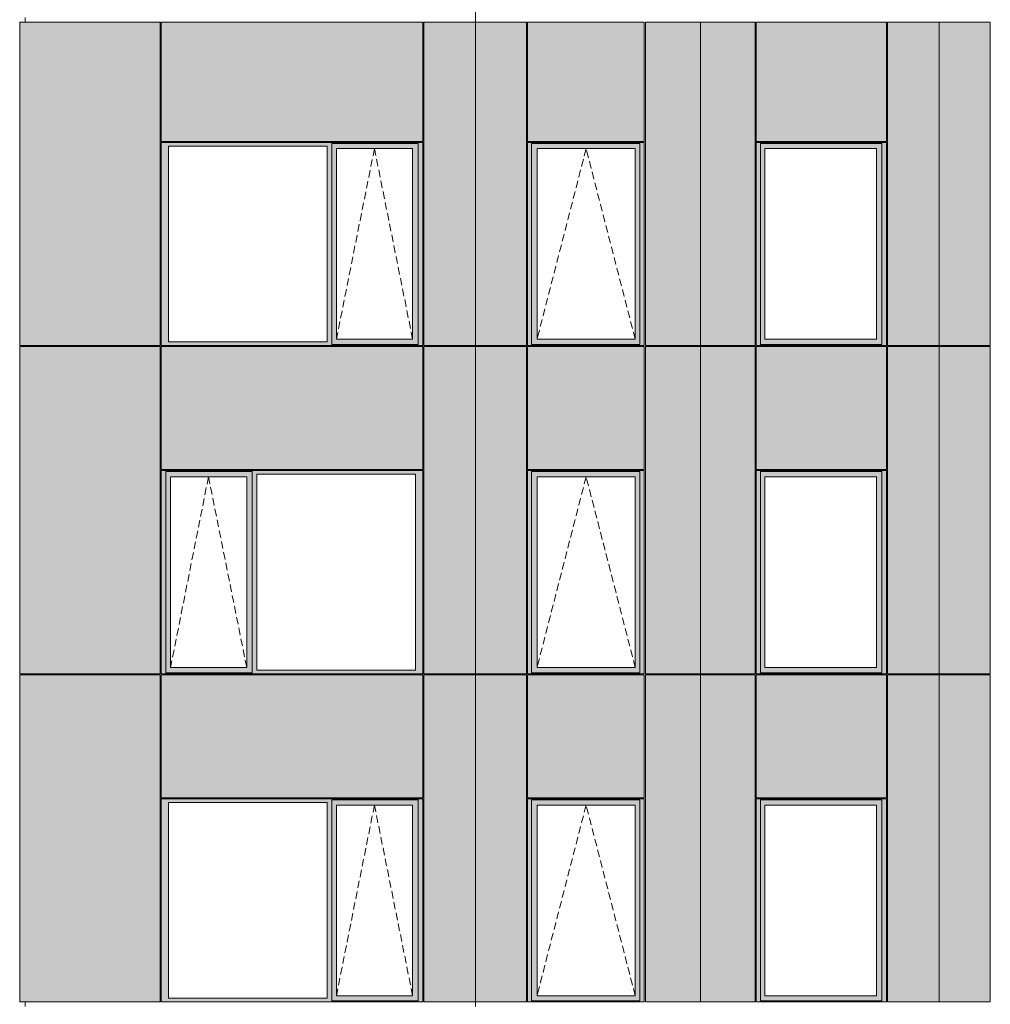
# Model space of a CAD drawing. Header units: millimetres. Extents: x -2957 to 755902, y -5565 to 302042.
# Tile 20 of 65: x -1427 to 7887, y 58176 to 67626. Entities that reach past the tile are written whole.
import ezdxf

# ---------------------------------------------------------------- set-up
doc = ezdxf.new("R2010")
doc.units = ezdxf.units.MM
doc.header["$MEASUREMENT"] = 0
doc.linetypes.add('OO_EOIAAY', pattern=[105.833361, 70.555568, -35.277793])
doc.layers.add('0_Ном._пера__1', color=7, linetype='Continuous', lineweight=0)
doc.layers.add('0_Ном._пера__120', color=7, linetype='Continuous', lineweight=0)
doc.layers.add('АР-Стены_внешние_.АР_Ном._пера__214', color=7, linetype='Continuous', lineweight=0, true_color=0xe2eaf1)

msp = doc.modelspace()

# ---------------------------------------------------------------- hatches: boundary and pattern name
at = {"layer": '0_Ном._пера__1', "linetype": 'Continuous', "lineweight": 0, "true_color": 0x000000}
for points in [[(-68.694, 66448.425), (-68.694, 66413.425), (0, 66413.425), (1523.255, 66413.425), (1567.416, 66413.425), (1567.416, 66438.425), (2396.655, 66438.425), (2396.655, 66413.425), (2440.816, 66413.425), (2440.816, 66448.425)], [(1567.416, 66388.425), (1611.677, 66388.425), (2342.782, 66388.425), (2396.655, 66388.425), (2396.655, 66438.425), (1567.416, 66438.425)], [(3447.292, 66413.425), (3484.43, 66413.425), (3484.43, 66438.425), (4523.366, 66438.425), (4523.366, 66413.425), (4567.072, 66413.425), (4567.072, 66448.425), (3447.292, 66448.425)], [(3484.43, 66438.425), (3484.43, 66388.425), (3538.945, 66388.425), (4480.756, 66388.425), (4523.366, 66388.425), (4523.366, 66438.425)], [(5641.493, 66448.425), (5641.493, 66413.425), (5680.519, 66413.425), (5680.519, 66438.425), (6846.99, 66438.425), (6846.99, 66413.425), (6890.829, 66413.425), (6890.829, 66448.425)], [(6846.99, 66438.425), (5680.519, 66438.425), (5680.519, 66388.425), (5723.588, 66388.425), (6792.638, 66388.425), (6846.99, 66388.425)], [(0, 64533.425), (0, 66413.425), (-68.694, 66413.425), (-68.694, 64533.425)], [(1523.255, 66413.425), (1523.255, 64533.425), (1567.416, 64533.425), (1567.416, 66413.425)], [(1567.416, 66388.425), (1567.416, 64558.425), (1611.677, 64558.425), (1611.677, 66388.425)], [(2396.655, 66388.425), (2343.743, 66388.425), (2343.743, 64558.425), (2396.655, 64558.425)], [(2396.655, 64533.425), (2440.816, 64533.425), (2440.816, 66413.425), (2396.655, 66413.425)], [(3484.43, 66413.425), (3447.292, 66413.425), (3447.292, 64533.425), (3484.43, 64533.425)], [(3484.43, 66388.425), (3484.43, 64558.425), (3537.754, 64558.425), (3537.754, 66388.425)], [(4480.756, 66388.425), (4480.756, 64558.425), (4523.366, 64558.425), (4523.366, 66388.425)], [(4523.366, 64533.425), (4567.072, 64533.425), (4567.072, 66413.425), (4523.366, 66413.425)], [(5680.519, 66413.425), (5641.493, 66413.425), (5641.493, 64533.425), (5680.519, 64533.425)], [(5680.519, 66388.425), (5680.519, 64558.425), (5723.588, 64558.425), (5723.588, 66388.425)], [(6846.99, 66388.425), (6793.767, 66388.425), (6793.767, 64558.425), (6846.99, 64558.425)], [(6846.99, 66413.425), (6846.99, 64533.425), (6890.829, 64533.425), (6890.829, 66413.425)], [(1567.416, 64558.425), (1567.416, 64508.425), (2396.655, 64508.425), (2396.655, 64558.425), (2342.782, 64558.425), (1611.677, 64558.425)], [(3484.43, 64558.425), (3484.43, 64508.425), (4523.366, 64508.425), (4523.366, 64558.425), (4480.756, 64558.425), (3538.945, 64558.425)], [(5680.519, 64508.425), (6846.99, 64508.425), (6846.99, 64558.425), (6792.638, 64558.425), (5723.588, 64558.425), (5680.519, 64558.425)], [(0, 64533.425), (-68.694, 64533.425), (-68.694, 64498.425), (2440.816, 64498.425), (2440.816, 64533.425), (2396.655, 64533.425), (2396.655, 64508.425), (1567.416, 64508.425), (1567.416, 64533.425), (1523.255, 64533.425)], [(3447.292, 64533.425), (3447.292, 64498.425), (4567.072, 64498.425), (4567.072, 64533.425), (4523.366, 64533.425), (4523.366, 64508.425), (3484.43, 64508.425), (3484.43, 64533.425)], [(5641.493, 64498.425), (6890.829, 64498.425), (6890.829, 64533.425), (6846.99, 64533.425), (6846.99, 64508.425), (5680.519, 64508.425), (5680.519, 64533.425), (5641.493, 64533.425)], [(-68.694, 63298.425), (-68.694, 63263.425), (-24.534, 63263.425), (-24.534, 63288.425), (804.706, 63288.425), (804.706, 63263.425), (848.866, 63263.425), (2372.121, 63263.425), (2440.816, 63263.425), (2440.816, 63298.425)], [(-24.534, 61383.425), (-24.534, 63263.425), (-68.694, 63263.425), (-68.694, 61383.425)], [(-24.534, 63288.425), (-24.534, 63238.425), (19.728, 63238.425), (750.832, 63238.425), (804.706, 63238.425), (804.706, 63288.425)], [(19.728, 63238.425), (-24.534, 63238.425), (-24.534, 61408.425), (19.728, 61408.425)], [(804.822, 63238.425), (751.794, 63238.425), (751.794, 61408.425), (804.822, 61408.425)], [(804.706, 63263.425), (804.706, 61383.425), (848.866, 61383.425), (848.866, 63263.425)], [(2372.121, 61383.425), (2440.816, 61383.425), (2440.816, 63263.425), (2372.121, 63263.425)], [(4567.072, 63298.425), (3447.292, 63298.425), (3447.292, 63263.425), (3484.43, 63263.425), (3484.43, 63288.425), (4523.366, 63288.425), (4523.366, 63263.425), (4567.072, 63263.425)], [(3484.43, 63263.425), (3447.292, 63263.425), (3447.292, 61383.425), (3484.43, 61383.425)], [(4523.366, 63288.425), (3484.43, 63288.425), (3484.43, 63238.425), (3538.945, 63238.425), (4480.756, 63238.425), (4523.366, 63238.425)], [(3484.43, 63238.425), (3484.43, 61408.425), (3537.754, 61408.425), (3537.754, 63238.425)], [(4480.756, 63238.425), (4480.756, 61408.425), (4523.366, 61408.425), (4523.366, 63238.425)], [(4523.366, 61383.425), (4567.072, 61383.425), (4567.072, 63263.425), (4523.366, 63263.425)], [(5641.493, 63298.425), (5641.493, 63263.425), (5680.519, 63263.425), (5680.519, 63288.425), (6846.99, 63288.425), (6846.99, 63263.425), (6890.829, 63263.425), (6890.829, 63298.425)], [(5680.519, 63263.425), (5641.493, 63263.425), (5641.493, 61383.425), (5680.519, 61383.425)], [(6846.99, 63288.425), (5680.519, 63288.425), (5680.519, 63238.425), (5723.588, 63238.425), (6792.638, 63238.425), (6846.99, 63238.425)], [(5680.519, 63238.425), (5680.519, 61408.425), (5723.588, 61408.425), (5723.588, 63238.425)], [(6846.99, 63238.425), (6793.767, 63238.425), (6793.767, 61408.425), (6846.99, 61408.425)], [(6846.99, 63263.425), (6846.99, 61383.425), (6890.829, 61383.425), (6890.829, 63263.425)], [(-24.534, 61383.425), (-68.694, 61383.425), (-68.694, 61348.425), (2440.816, 61348.425), (2440.816, 61383.425), (2372.121, 61383.425), (848.866, 61383.425), (804.706, 61383.425), (804.706, 61358.425), (-24.534, 61358.425)], [(-24.534, 61408.425), (-24.534, 61358.425), (804.822, 61358.425), (804.822, 61408.425), (750.832, 61408.425), (19.728, 61408.425)], [(3484.43, 61383.425), (3447.292, 61383.425), (3447.292, 61348.425), (4567.072, 61348.425), (4567.072, 61383.425), (4523.366, 61383.425), (4523.366, 61358.425), (3484.43, 61358.425)], [(3484.43, 61408.425), (3484.43, 61358.425), (4523.366, 61358.425), (4523.366, 61408.425), (4480.756, 61408.425), (3538.945, 61408.425)], [(5680.519, 61383.425), (5641.493, 61383.425), (5641.493, 61348.425), (6890.829, 61348.425), (6890.829, 61383.425), (6846.99, 61383.425), (6846.99, 61358.425), (5680.519, 61358.425)], [(5680.519, 61358.425), (6846.99, 61358.425), (6846.99, 61408.425), (6792.638, 61408.425), (5723.588, 61408.425), (5680.519, 61408.425)], [(-68.694, 60148.425), (-68.694, 60113.425), (0, 60113.425), (1523.255, 60113.425), (1567.416, 60113.425), (1567.416, 60138.425), (2396.655, 60138.425), (2396.655, 60113.425), (2440.816, 60113.425), (2440.816, 60148.425)], [(0, 58233.425), (0, 60113.425), (-68.694, 60113.425), (-68.694, 58233.425)], [(1523.255, 60113.425), (1523.255, 58233.425), (1567.416, 58233.425), (1567.416, 60113.425)], [(1567.416, 60088.425), (1611.677, 60088.425), (2342.782, 60088.425), (2396.655, 60088.425), (2396.655, 60138.425), (1567.416, 60138.425)], [(2396.655, 58233.425), (2440.816, 58233.425), (2440.816, 60113.425), (2396.655, 60113.425)], [(3447.292, 60113.425), (3484.43, 60113.425), (3484.43, 60138.424), (4523.366, 60138.425), (4523.366, 60113.425), (4567.072, 60113.425), (4567.072, 60148.425), (3447.292, 60148.424)], [(3484.43, 60113.425), (3447.292, 60113.425), (3447.292, 58233.425), (3484.43, 58233.425)], [(3484.43, 60138.425), (3484.43, 60088.425), (3538.945, 60088.425), (4480.756, 60088.424), (4523.366, 60088.424), (4523.366, 60138.425)], [(4523.366, 58233.425), (4567.072, 58233.425), (4567.072, 60113.425), (4523.366, 60113.425)], [(5641.493, 60148.424), (5641.493, 60113.425), (5680.519, 60113.425), (5680.519, 60138.425), (6846.99, 60138.425), (6846.99, 60113.425), (6890.829, 60113.425), (6890.829, 60148.425)], [(5680.519, 60113.425), (5641.493, 60113.425), (5641.493, 58233.425), (5680.519, 58233.425)], [(6846.99, 60138.425), (5680.519, 60138.425), (5680.519, 60088.424), (5723.588, 60088.424), (6792.638, 60088.425), (6846.99, 60088.425)], [(6846.99, 60113.425), (6846.99, 58233.425), (6890.829, 58233.425), (6890.829, 60113.425)], [(1567.416, 60088.425), (1567.416, 58258.425), (1611.677, 58258.425), (1611.677, 60088.425)], [(2396.655, 60088.425), (2343.743, 60088.425), (2343.743, 58258.425), (2396.655, 58258.425)], [(3484.43, 60088.425), (3484.43, 58258.425), (3537.754, 58258.425), (3537.754, 60088.425)], [(4480.756, 60088.425), (4480.756, 58258.425), (4523.366, 58258.425), (4523.366, 60088.425)], [(5680.519, 60088.425), (5680.519, 58258.425), (5723.588, 58258.425), (5723.588, 60088.425)], [(6846.99, 60088.425), (6793.767, 60088.425), (6793.767, 58258.425), (6846.99, 58258.425)], [(0, 58233.425), (-68.694, 58233.425), (-68.694, 58198.425), (2440.816, 58198.425), (2440.816, 58233.425), (2396.655, 58233.425), (2396.655, 58208.425), (1567.416, 58208.425), (1567.416, 58233.425), (1523.255, 58233.425)], [(1567.416, 58258.425), (1567.416, 58208.425), (2396.655, 58208.425), (2396.655, 58258.425), (2342.782, 58258.425), (1611.677, 58258.425)], [(3447.292, 58233.425), (3447.292, 58198.425), (4567.072, 58198.425), (4567.072, 58233.425), (4523.366, 58233.425), (4523.366, 58208.425), (3484.43, 58208.425), (3484.43, 58233.425)], [(3484.43, 58258.425), (3484.43, 58208.425), (4523.366, 58208.425), (4523.366, 58258.425), (4480.756, 58258.425), (3538.945, 58258.425)], [(5641.493, 58198.425), (6890.829, 58198.425), (6890.829, 58233.425), (6846.99, 58233.425), (6846.99, 58208.425), (5680.519, 58208.425), (5680.519, 58233.425), (5641.493, 58233.425)], [(5680.519, 58208.425), (6846.99, 58208.425), (6846.99, 58258.425), (6792.638, 58258.425), (5723.588, 58258.425), (5680.519, 58258.425)]]:
    msp.add_hatch(color=18, dxfattribs=at).paths.add_polyline_path(points)
at = {"layer": 'АР-Стены_внешние_.АР_Ном._пера__214', "linetype": 'Continuous', "lineweight": 0, "true_color": 0xe5e8eb}
for points in [[(-1426.787, 67603.425), (-1426.787, 64498.425), (-78.698, 64498.425), (-78.698, 67603.425)], [(-68.694, 67603.425), (-68.694, 66458.425), (2440.816, 66458.425), (2440.816, 67603.425)], [(2450.816, 67603.425), (2450.816, 64498.425), (2945.609, 64498.425), (2945.609, 67603.425)], [(2945.609, 67603.425), (2945.609, 64498.425), (3437.292, 64498.425), (3437.292, 67603.425)], [(3447.292, 67603.425), (3447.292, 66458.425), (4567.072, 66458.425), (4567.072, 67603.425)], [(4577.072, 67603.425), (4577.072, 64498.425), (5107.621, 64498.425), (5107.621, 67603.425)], [(5107.621, 64498.425), (5215.596, 64498.425), (5215.596, 67603.425), (5107.621, 67603.425)], [(5215.596, 67603.425), (5215.596, 64498.425), (5631.493, 64498.425), (5631.493, 67603.425)], [(5641.493, 67603.425), (5641.493, 66458.425), (6890.829, 66458.425), (6890.829, 67603.425)], [(6900.829, 67603.425), (6900.829, 64498.425), (7395.618, 64498.425), (7395.618, 67603.425)], [(7395.618, 67603.425), (7395.618, 64498.425), (7887.077, 64498.425), (7887.077, 67603.425)], [(-1426.787, 64488.425), (-1426.787, 61348.425), (-78.308, 61348.425), (-78.308, 64488.425)], [(-68.698, 64488.425), (-68.698, 63308.425), (2440.816, 63308.425), (2440.816, 64488.425)], [(2450.816, 64488.425), (2450.816, 61348.425), (2945.609, 61348.425), (2945.609, 64488.425)], [(2945.609, 64488.425), (2945.609, 61348.425), (3437.292, 61348.425), (3437.292, 64488.425)], [(3447.292, 64488.425), (3447.292, 63308.425), (4567.072, 63308.425), (4567.072, 64488.425)], [(4577.072, 64488.425), (4577.072, 61348.425), (5107.621, 61348.425), (5107.621, 64488.425)], [(5215.596, 61348.425), (5215.596, 64488.425), (5107.621, 64488.425), (5107.621, 61348.425)], [(5215.596, 64488.425), (5215.596, 61348.425), (5631.493, 61348.425), (5631.493, 64488.425)], [(5641.493, 64488.425), (5641.493, 63308.425), (6890.829, 63308.425), (6890.829, 64488.425)], [(7395.618, 61348.425), (7395.618, 64488.425), (6900.829, 64488.425), (6900.829, 61348.425)], [(7887.077, 64488.425), (7395.618, 64488.425), (7395.618, 61348.425), (7887.077, 61348.425)], [(-1426.787, 61338.425), (-1426.787, 58198.425), (-78.308, 58198.425), (-78.308, 61338.425)], [(-68.698, 60158.425), (2440.816, 60158.425), (2440.816, 61338.425), (-68.698, 61338.425)], [(2450.816, 61338.425), (2450.816, 58198.425), (2945.609, 58198.425), (2945.609, 61338.425)], [(2945.609, 61338.425), (2945.609, 58198.425), (3437.292, 58198.425), (3437.292, 61338.425)], [(4567.072, 61338.425), (3447.292, 61338.425), (3447.292, 60158.425), (4567.072, 60158.425)], [(4577.072, 61338.425), (4577.072, 58198.425), (5107.621, 58198.425), (5107.621, 61338.425)], [(5107.621, 58198.425), (5215.596, 58198.425), (5215.596, 61338.425), (5107.621, 61338.425)], [(5215.596, 61338.425), (5215.596, 58198.425), (5631.493, 58198.425), (5631.493, 61338.425)], [(5641.493, 61338.425), (5641.493, 60158.425), (6890.829, 60158.425), (6890.829, 61338.425)], [(6900.829, 58198.425), (7395.618, 58198.425), (7395.618, 61338.425), (6900.829, 61338.425)], [(7395.618, 61338.425), (7395.618, 58198.425), (7887.077, 58198.425), (7887.077, 61338.425)]]:
    msp.add_hatch(color=254, dxfattribs=at).paths.add_polyline_path(points)

# ---------------------------------------------------------------- linework, layer by layer
at = {"layer": '0_Ном._пера__1', "color": 7, "linetype": 'Continuous', "lineweight": 0}
for p, q in [((2945.609, 77053.425), (2945.609, 67603.425)), ((-1426.92, 67603.425), (-1426.92, 64498.425)), ((-1426.92, 67603.425), (-78.698, 67603.425)), ((-1374.1, 67648.425), (-1374.1, 67603.425)), ((-78.698, 67603.425), (-78.698, 64498.425)), ((-68.694, 66458.425), (-68.694, 67603.425)), ((-68.694, 67603.425), (2440.816, 67603.425)), ((2440.816, 66458.425), (2440.816, 67603.425)), ((2450.816, 67603.425), (2450.816, 64498.425)), ((2450.816, 67603.425), (3437.292, 67603.425)), ((2945.609, 67603.425), (2945.609, 58153.425)), ((3437.292, 64498.425), (3437.292, 67603.425)), ((3447.292, 66458.425), (3447.292, 67603.425)), ((3447.292, 67603.425), (4567.072, 67603.425)), ((4567.072, 66458.425), (4567.072, 67603.425)), ((4577.072, 66448.425), (4577.072, 67603.425)), ((4577.072, 67603.425), (5631.493, 67603.425)), ((5107.621, 58198.425), (5107.621, 67603.425)), ((5631.493, 64498.425), (5631.493, 67603.425)), ((5641.493, 66458.425), (5641.493, 67603.425)), ((5641.493, 67603.425), (6890.829, 67603.425)), ((6890.829, 67603.425), (6890.829, 66458.425)), ((6900.829, 66448.425), (6900.829, 67603.425)), ((6900.829, 67603.425), (7887.077, 67603.425)), ((7395.618, 67603.425), (7395.618, 64498.425)), ((7887.077, 66438.424), (7887.077, 67603.425)), ((-68.698, 66448.425), (-68.698, 64498.425)), ((2440.816, 66458.425), (-68.694, 66458.425)), ((-68.694, 66448.425), (-58.866, 66448.425)), ((-58.866, 66448.425), (2429.82, 66448.425)), ((2440.816, 66448.425), (-58.866, 66448.425)), ((2396.655, 66438.425), (1567.416, 66438.425)), ((1567.416, 66438.425), (1567.416, 66413.425)), ((2396.655, 66413.425), (2396.655, 66438.425)), ((2440.816, 66448.425), (2440.816, 64533.425)), ((2450.816, 64498.425), (2450.816, 66438.424)), ((3447.292, 66458.425), (4567.072, 66458.425)), ((3447.292, 66448.425), (4567.072, 66448.425)), ((3447.292, 66448.425), (3447.292, 64498.425)), ((4523.366, 66438.425), (3484.43, 66438.425)), ((3484.43, 66438.425), (3484.43, 66413.425)), ((4523.366, 66413.425), (4523.366, 66438.425)), ((4567.072, 66448.425), (4567.072, 64533.425)), ((4577.072, 64498.425), (4577.072, 66448.425)), ((6890.829, 66458.425), (5641.493, 66458.425)), ((6363.264, 66448.425), (5641.493, 66448.425)), ((5641.493, 64498.425), (5641.493, 66448.425)), ((6846.99, 66438.425), (5680.519, 66438.425)), ((5680.519, 66438.425), (5680.519, 66413.425)), ((6363.264, 66448.425), (6890.829, 66448.425)), ((6846.99, 66413.425), (6846.99, 66438.425)), ((6890.829, 66448.425), (6890.829, 64533.425)), ((6900.829, 64498.425), (6900.829, 66448.425)), ((7887.077, 64498.425), (7887.077, 66438.424)), ((-68.694, 64533.425), (-68.694, 66413.425)), ((0, 66413.425), (0, 64533.425)), ((1523.255, 66413.425), (0, 66413.425)), ((1523.255, 64533.425), (1523.255, 66413.425)), ((1567.416, 66413.425), (1567.416, 64533.425)), ((1611.677, 66388.425), (1611.677, 64558.425)), ((1612.638, 66388.425), (1611.677, 66388.425)), ((1612.638, 66388.425), (2343.743, 66388.425)), ((2343.743, 66388.425), (2343.743, 64558.425)), ((2396.655, 66413.425), (2396.655, 64533.425)), ((3484.43, 66413.425), (3484.43, 64508.425)), ((3537.754, 64558.425), (3537.754, 66388.425)), ((3537.754, 66388.425), (4479.565, 66388.425)), ((4480.756, 66388.425), (4479.565, 66388.425)), ((4480.756, 64558.425), (4480.756, 66388.425)), ((4523.366, 66413.425), (4523.366, 64533.425)), ((5680.519, 66413.425), (5680.519, 64533.425)), ((5723.588, 66388.425), (5723.588, 64558.425)), ((5724.716, 66388.425), (5723.588, 66388.425)), ((5724.716, 64558.425), (5724.716, 66388.425)), ((5724.716, 66388.425), (6793.767, 66388.425)), ((6793.767, 66388.425), (6793.767, 64558.425)), ((6846.99, 66413.425), (6846.99, 64533.425)), ((1611.677, 64558.425), (1612.638, 64558.425)), ((2343.743, 64558.425), (1612.638, 64558.425)), ((4479.565, 64558.425), (3537.754, 64558.425)), ((4479.565, 64558.425), (4480.756, 64558.425)), ((5723.588, 64558.425), (5724.716, 64558.425)), ((6793.767, 64558.425), (5724.716, 64558.425)), ((-1426.92, 64498.425), (-78.698, 64498.425)), ((-1426.92, 64488.425), (-1426.92, 61348.425)), ((-1426.92, 64488.425), (-78.308, 64488.425)), ((-1374.1, 64498.425), (-1374.1, 64488.425)), ((-78.308, 64488.425), (-78.308, 61348.425)), ((-68.698, 63308.425), (-68.698, 64488.425)), ((-68.698, 64488.425), (-68.698, 63308.425)), ((-68.698, 64488.425), (2440.816, 64488.425)), ((-68.694, 64498.425), (-68.694, 64533.425)), ((2440.816, 64498.425), (-68.694, 64498.425)), ((2429.82, 64498.425), (-58.866, 64498.425)), ((0, 64533.425), (1523.255, 64533.425)), ((1567.416, 64533.425), (1567.416, 64508.425)), ((1567.416, 64508.425), (2396.655, 64508.425)), ((2396.655, 64533.425), (2396.655, 64508.425)), ((2440.816, 64533.425), (2440.816, 64498.425)), ((2440.816, 64488.425), (2440.816, 63308.425)), ((2450.816, 64498.425), (3437.292, 64498.425)), ((2450.816, 63298.425), (2450.816, 64488.425)), ((3437.292, 64488.425), (2450.816, 64488.425)), ((3437.292, 63298.425), (3437.292, 64488.425)), ((4567.072, 64498.425), (3447.292, 64498.425)), ((3447.292, 63308.425), (3447.292, 64488.425)), ((3447.292, 64488.425), (4567.072, 64488.425)), ((3484.43, 64508.425), (4523.366, 64508.425)), ((4523.366, 64533.425), (4523.366, 64508.425)), ((4567.072, 64533.425), (4567.072, 64498.425)), ((4567.072, 63308.425), (4567.072, 64488.425)), ((5631.493, 64498.425), (4577.072, 64498.425)), ((4577.072, 63298.425), (4577.072, 64488.425)), ((5631.493, 64488.425), (4577.072, 64488.425)), ((5631.493, 61348.425), (5631.493, 64488.425)), ((6890.829, 64498.425), (5641.493, 64498.425)), ((5641.493, 63308.425), (5641.493, 64488.425)), ((5641.493, 64488.425), (6890.829, 64488.425)), ((5680.519, 64533.425), (5680.519, 64508.425)), ((5680.519, 64508.425), (6846.99, 64508.425)), ((6846.99, 64533.425), (6846.99, 64508.425)), ((6890.829, 64533.425), (6890.829, 64498.425)), ((6890.829, 64488.425), (6890.829, 63308.425)), ((6900.829, 64498.425), (7887.077, 64498.425)), ((6900.829, 63298.425), (6900.829, 64488.425)), ((7887.077, 64488.425), (6900.829, 64488.425)), ((7395.618, 64498.425), (7395.618, 58198.425)), ((7887.077, 63298.425), (7887.077, 64488.425)), ((2440.816, 63308.425), (-68.698, 63308.425)), ((-68.698, 63298.425), (-68.694, 61383.425)), ((2440.816, 63298.425), (-68.698, 63298.425)), ((2429.82, 63298.425), (-58.866, 63298.425)), ((-24.534, 63288.425), (804.706, 63288.425)), ((-24.534, 63263.425), (-24.534, 63288.425)), ((-24.534, 63263.425), (-24.534, 61383.425)), ((19.728, 61408.425), (19.728, 63238.425)), ((19.728, 63238.425), (20.689, 63238.425)), ((751.794, 63238.425), (20.689, 63238.425)), ((751.794, 61408.425), (751.794, 63238.425)), ((804.822, 61408.425), (804.822, 63288.425)), ((848.866, 61383.425), (848.866, 63263.425)), ((848.866, 63263.425), (2372.121, 63263.425)), ((2372.121, 63263.425), (2372.121, 61383.425)), ((2440.816, 61383.425), (2440.816, 63298.425)), ((2450.816, 61348.425), (2450.816, 63298.425)), ((3437.292, 61348.425), (3437.292, 63298.425)), ((3437.292, 61348.425), (3437.292, 63288.425)), ((3447.292, 63308.425), (4567.072, 63308.425)), ((3447.292, 63298.425), (4567.072, 63298.425)), ((3447.292, 61348.425), (3447.292, 63298.425)), ((4523.366, 63288.425), (3484.43, 63288.425)), ((3484.43, 63288.425), (3484.43, 63263.425)), ((3484.43, 63263.425), (3484.43, 61383.425)), ((3537.754, 61408.425), (3537.754, 63238.425)), ((3537.754, 63238.425), (4479.565, 63238.425)), ((4480.756, 63238.425), (4479.565, 63238.425)), ((4480.756, 61408.425), (4480.756, 63238.425)), ((4523.366, 63263.425), (4523.366, 63288.425)), ((4523.366, 63263.425), (4523.366, 61383.425)), ((4567.072, 63298.425), (4567.072, 61348.425)), ((4577.072, 61348.425), (4577.072, 63298.425)), ((5641.493, 63308.425), (6890.829, 63308.425)), ((5641.493, 63298.425), (5641.493, 61348.425)), ((6363.264, 63298.425), (5641.493, 63298.425)), ((6846.99, 63288.425), (5680.519, 63288.425)), ((5680.519, 63288.425), (5680.519, 63263.425)), ((5680.519, 63263.425), (5680.519, 61358.425)), ((5723.588, 63238.425), (5723.588, 61408.425)), ((5724.716, 63238.425), (5723.588, 63238.425)), ((5724.716, 63238.425), (6793.767, 63238.425)), ((6363.264, 63298.425), (6890.829, 63298.425)), ((6793.767, 63238.425), (6793.767, 61408.425)), ((6846.99, 63263.425), (6846.99, 63288.425)), ((6846.99, 63263.425), (6846.99, 61383.425)), ((6890.829, 63298.425), (6890.829, 61348.425)), ((6900.829, 61348.425), (6900.829, 63298.425)), ((7887.077, 61348.425), (7887.077, 63298.425)), ((-78.308, 61348.425), (-1426.92, 61348.425)), ((-1426.92, 58198.425), (-1426.92, 61338.425)), ((-78.308, 61338.425), (-1426.92, 61338.425)), ((-1374.1, 61348.425), (-1374.1, 61338.425)), ((-78.308, 61338.425), (-78.308, 58198.425)), ((-68.698, 60158.425), (-68.698, 61338.425)), ((-68.698, 60158.425), (-68.698, 61338.425)), ((-68.698, 61338.425), (2440.816, 61338.425)), ((-68.694, 61383.425), (-68.694, 61348.425)), ((-68.694, 61348.425), (2440.816, 61348.425)), ((2429.82, 61348.425), (-58.866, 61348.425)), ((-24.534, 61383.425), (-24.534, 61358.425)), ((804.706, 61358.425), (-24.534, 61358.425)), ((20.689, 61408.425), (19.728, 61408.425)), ((20.689, 61408.425), (751.794, 61408.425)), ((804.822, 61358.425), (804.822, 61408.425)), ((2372.121, 61383.425), (848.866, 61383.425)), ((2440.816, 61348.425), (2440.816, 61383.425)), ((2440.816, 61338.425), (2440.816, 60158.425)), ((2450.816, 61348.425), (3437.292, 61348.425)), ((2450.816, 58198.425), (2450.816, 61338.425)), ((2450.816, 61338.425), (3437.292, 61338.425)), ((3437.292, 60148.425), (3437.292, 61338.425)), ((3437.292, 58198.425), (3437.292, 61338.425)), ((4567.072, 61348.425), (3447.292, 61348.425)), ((3447.292, 60158.425), (3447.292, 61338.425)), ((3447.292, 61338.425), (4567.072, 61338.425)), ((3484.43, 61383.425), (3484.43, 61358.425)), ((3484.43, 61358.425), (4523.366, 61358.425)), ((4479.565, 61408.425), (3537.754, 61408.425)), ((4479.565, 61408.425), (4480.756, 61408.425)), ((4523.366, 61383.425), (4523.366, 61358.425)), ((4567.072, 60158.425), (4567.072, 61338.425)), ((4577.072, 61348.425), (5631.493, 61348.425)), ((4577.072, 60148.425), (4577.072, 61338.425)), ((4577.072, 61338.425), (5631.493, 61338.425)), ((5631.493, 58198.425), (5631.493, 61338.425)), ((6890.829, 61348.425), (5641.493, 61348.425)), ((5641.493, 60158.425), (5641.493, 61338.425)), ((5641.493, 61338.425), (6890.829, 61338.425)), ((5680.519, 61358.425), (6846.99, 61358.425)), ((5723.588, 61408.425), (5724.716, 61408.425)), ((6793.767, 61408.425), (5724.716, 61408.425)), ((6846.99, 61383.425), (6846.99, 61358.425)), ((6890.829, 60158.425), (6890.829, 61338.425)), ((6900.829, 61348.425), (7887.077, 61348.425)), ((6900.829, 60148.425), (6900.829, 61338.425)), ((7887.077, 61338.425), (6900.829, 61338.425)), ((7887.077, 58198.425), (7887.077, 61338.425)), ((2440.816, 60158.425), (-68.698, 60158.425)), ((-68.698, 60148.425), (-68.698, 58198.425)), ((-68.694, 60148.425), (-58.866, 60148.425)), ((-68.694, 58233.425), (-68.694, 60113.425)), ((-58.866, 60148.425), (2429.82, 60148.425)), ((2440.816, 60148.424), (-58.866, 60148.424)), ((0, 60113.425), (0, 58233.425)), ((1523.255, 60113.425), (0, 60113.425)), ((1523.255, 58233.425), (1523.255, 60113.425)), ((2396.655, 60138.425), (1567.416, 60138.425)), ((1567.416, 60138.425), (1567.416, 60113.425)), ((1567.416, 60113.425), (1567.416, 58233.425)), ((2396.655, 60113.425), (2396.655, 60138.425)), ((2396.655, 60113.425), (2396.655, 58233.425)), ((2440.816, 60148.424), (2440.816, 58233.425)), ((4567.072, 60158.425), (3447.292, 60158.425)), ((3447.292, 60148.425), (4567.072, 60148.425)), ((3447.292, 60148.425), (3447.292, 58198.425)), ((4523.366, 60138.425), (3484.43, 60138.425)), ((3484.43, 60138.425), (3484.43, 60113.425)), ((3484.43, 60113.425), (3484.43, 58208.425)), ((4523.366, 60113.425), (4523.366, 60138.425)), ((4523.366, 60113.425), (4523.366, 58233.425)), ((4567.072, 60148.424), (4567.072, 58233.425)), ((4577.072, 60148.425), (4577.072, 58198.425)), ((5641.493, 60158.425), (6890.829, 60158.425)), ((6363.264, 60148.424), (5641.493, 60148.424)), ((5641.493, 58198.425), (5641.493, 60148.424)), ((6846.99, 60138.425), (5680.519, 60138.425)), ((5680.519, 60138.425), (5680.519, 60113.425)), ((5680.519, 60113.425), (5680.519, 58233.425)), ((6363.264, 60148.425), (6890.829, 60148.425)), ((6846.99, 60113.425), (6846.99, 60138.425)), ((6846.99, 60113.425), (6846.99, 58233.425)), ((6890.829, 60148.425), (6890.829, 58233.425)), ((6900.829, 60148.425), (6900.829, 58198.425)), ((1611.677, 60088.425), (1611.677, 58258.425)), ((1612.638, 60088.425), (1611.677, 60088.425)), ((1612.638, 60088.425), (2343.743, 60088.425)), ((2343.743, 60088.425), (2343.743, 58258.425)), ((3537.754, 58258.425), (3537.754, 60088.425)), ((3537.754, 60088.425), (4479.565, 60088.425)), ((4480.756, 60088.425), (4479.565, 60088.425)), ((4480.756, 58258.425), (4480.756, 60088.425)), ((5723.588, 60088.425), (5723.588, 58258.425)), ((5724.716, 60088.425), (5723.588, 60088.425)), ((5724.716, 58258.425), (5724.716, 60088.425)), ((5724.716, 60088.425), (6793.767, 60088.425)), ((6793.767, 60088.425), (6793.767, 58258.425)), ((-68.694, 58198.425), (-68.694, 58233.425)), ((0, 58233.425), (1523.255, 58233.425)), ((1567.416, 58233.425), (1567.416, 58208.425)), ((1611.677, 58258.425), (1612.638, 58258.425)), ((2343.743, 58258.425), (1612.638, 58258.425)), ((2396.655, 58233.425), (2396.655, 58208.425)), ((2440.816, 58233.425), (2440.816, 58198.425)), ((4479.565, 58258.425), (3537.754, 58258.425)), ((4479.565, 58258.425), (4480.756, 58258.425)), ((4523.366, 58233.425), (4523.366, 58208.425)), ((4567.072, 58233.425), (4567.072, 58198.425)), ((5680.519, 58233.425), (5680.519, 58208.425)), ((5723.588, 58258.425), (5724.716, 58258.425)), ((6793.767, 58258.425), (5724.716, 58258.425)), ((6846.99, 58233.425), (6846.99, 58208.425)), ((6890.829, 58233.425), (6890.829, 58198.425)), ((-1426.92, 58198.425), (-78.308, 58198.425)), ((-1374.1, 58198.425), (-1374.1, 58153.425)), ((2440.816, 58198.425), (-68.694, 58198.425)), ((2429.82, 58198.425), (-58.866, 58198.425)), ((1567.416, 58208.425), (2396.655, 58208.425)), ((2450.816, 58198.425), (3437.292, 58198.425)), ((3437.292, 58198.425), (2450.816, 58198.425)), ((4567.072, 58198.425), (3447.292, 58198.425)), ((3484.43, 58208.425), (4523.366, 58208.425)), ((4577.072, 58198.425), (5631.493, 58198.425)), ((4577.072, 58198.425), (5631.493, 58198.425)), ((6890.829, 58198.425), (5641.493, 58198.425)), ((5680.519, 58208.425), (6846.99, 58208.425)), ((6900.829, 58198.425), (7887.077, 58198.425)), ((6900.829, 58198.425), (7887.077, 58198.425))]:
    msp.add_line(p, q, dxfattribs=at)
at = {"layer": '0_Ном._пера__120', "color": 7, "linetype": 'OO_EOIAAY', "lineweight": 0}
for p, q in [((1977.23, 66388.425), (1611.677, 64558.425)), ((2343.743, 64558.425), (1977.23, 66388.425)), ((4008.66, 66388.425), (3537.754, 64558.425)), ((4479.565, 64558.425), (4008.66, 66388.425)), ((384.393, 63238.425), (20.689, 61408.425)), ((751.794, 61408.425), (384.393, 63238.425)), ((4008.66, 63238.425), (3537.754, 61408.425)), ((4480.756, 61408.425), (4008.66, 63238.425)), ((1977.23, 60088.425), (1611.677, 58258.425)), ((2343.743, 58258.425), (1977.23, 60088.425)), ((4008.66, 60088.425), (3537.754, 58258.425)), ((4479.565, 58258.425), (4008.66, 60088.425))]:
    msp.add_line(p, q, dxfattribs=at)

doc.saveas('drawing.dxf')
